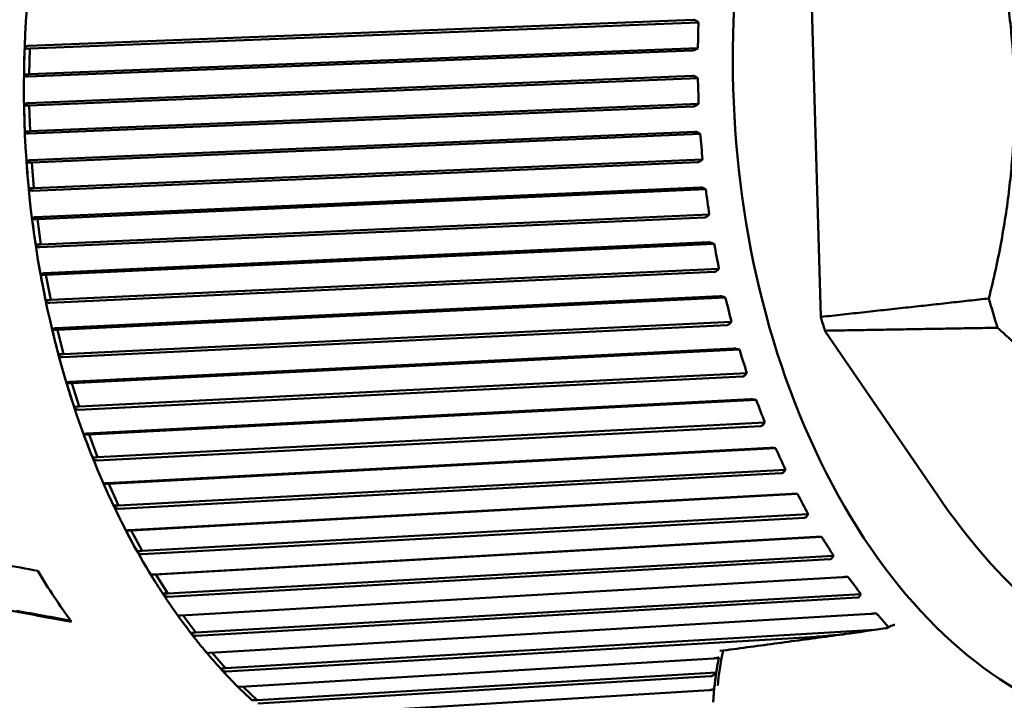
# Model space of a CAD drawing. Header units: millimetres. Extents: x 0 to 4686, y -120 to 1682.
# Tile 240 of 256: x 1455 to 1474, y 1366 to 1379. Entities that reach past the tile are written whole.
import ezdxf

# ---------------------------------------------------------------- set-up
doc = ezdxf.new("R2010")
doc.units = ezdxf.units.MM
doc.header["$LTSCALE"] = 2
doc.layers.add('Sichtbar (ISO)', color=7, linetype='Continuous', lineweight=50)

msp = doc.modelspace()

# ---------------------------------------------------------------- linework, layer by layer
at = {"layer": 'Sichtbar (ISO)'}
for p, q in [((1469.9403, 1382.3521), (1470.1987, 1373.4774)), ((1454.8498, 1378.7277), (1467.7299, 1379.2314)), ((1467.8275, 1379.184), (1454.8775, 1378.6775)), ((1467.8275, 1379.184), (1467.8002, 1379.204)), ((1454.8775, 1378.6775), (1454.7781, 1378.6734)), ((1467.7152, 1378.64), (1454.8352, 1378.1361)), ((1467.8152, 1378.6857), (1454.8651, 1378.1792)), ((1454.8775, 1378.6775), (1454.8651, 1378.1792)), ((1467.7869, 1378.6674), (1467.8152, 1378.6857)), ((1454.8651, 1378.1792), (1454.7657, 1378.1751)), ((1454.8363, 1377.6211), (1467.7163, 1378.1489)), ((1467.8165, 1378.1054), (1454.8664, 1377.5747)), ((1467.8165, 1378.1054), (1467.7881, 1378.1238)), ((1467.831, 1377.6056), (1454.881, 1377.0749)), ((1467.8037, 1377.5857), (1467.831, 1377.6056)), ((1454.8664, 1377.5747), (1454.7671, 1377.5705)), ((1467.7335, 1377.5558), (1454.8536, 1377.0279)), ((1454.8664, 1377.5747), (1454.881, 1377.0749)), ((1454.881, 1377.0749), (1454.7816, 1377.0708)), ((1454.8824, 1376.5132), (1467.761, 1377.065)), ((1467.8635, 1377.0257), (1454.9149, 1376.4708)), ((1467.8635, 1377.0257), (1467.8342, 1377.0424)), ((1454.9149, 1376.4708), (1454.8155, 1376.4667)), ((1454.9149, 1376.4708), (1454.9562, 1375.9731)), ((1467.8101, 1376.4744), (1454.9315, 1375.9224)), ((1467.9049, 1376.528), (1454.9562, 1375.9731)), ((1467.8787, 1376.5065), (1467.9049, 1376.528)), ((1454.9562, 1375.9731), (1454.8569, 1375.969)), ((1454.9879, 1375.4115), (1467.8639, 1375.9873)), ((1467.9684, 1375.9525), (1455.0224, 1375.3735)), ((1467.9684, 1375.9525), (1467.9382, 1375.9674)), ((1455.0224, 1375.3735), (1454.923, 1375.3694)), ((1455.0224, 1375.3735), (1455.0903, 1374.8812)), ((1467.9445, 1375.4031), (1455.0685, 1374.8272)), ((1468.0363, 1375.4602), (1455.0903, 1374.8812)), ((1468.0113, 1375.4373), (1468.0363, 1375.4602)), ((1455.152, 1374.3237), (1468.0241, 1374.9231)), ((1455.0903, 1374.8812), (1454.9909, 1374.8771)), ((1468.1304, 1374.8929), (1455.1883, 1374.2903)), ((1468.1304, 1374.8929), (1468.0995, 1374.9059)), ((1468.1356, 1374.3493), (1455.2635, 1373.7498)), ((1468.2244, 1374.4095), (1455.2823, 1373.8068)), ((1468.2007, 1374.3853), (1468.2244, 1374.4095)), ((1455.1883, 1374.2903), (1455.0889, 1374.2862)), ((1455.1883, 1374.2903), (1455.2823, 1373.8068)), ((1455.2823, 1373.8068), (1455.1829, 1373.8027)), ((1455.3736, 1373.2571), (1468.2406, 1373.8795)), ((1468.3484, 1373.8543), (1455.4115, 1373.2285)), ((1468.3484, 1373.8543), (1468.3168, 1373.8653)), ((1455.4115, 1373.2285), (1455.3121, 1373.2244)), ((1455.4115, 1373.2285), (1455.5309, 1372.7571)), ((1468.3822, 1373.3202), (1455.5153, 1372.6976)), ((1468.4678, 1373.383), (1455.5309, 1372.7571)), ((1468.4454, 1373.3578), (1468.4678, 1373.383)), ((1470.2775, 1373.2107), (1472.4694, 1370.0074)), ((1455.6513, 1372.2191), (1468.5118, 1372.8639)), ((1468.6209, 1372.8438), (1455.6904, 1372.1954)), ((1468.6209, 1372.8438), (1468.5888, 1372.8527)), ((1455.5309, 1372.7571), (1455.4315, 1372.753)), ((1468.6827, 1372.3227), (1455.8222, 1371.6777)), ((1468.7649, 1372.3878), (1455.8344, 1371.7394)), ((1468.7439, 1372.3616), (1468.7649, 1372.3878)), ((1455.6904, 1372.1954), (1455.591, 1372.1913)), ((1455.6904, 1372.1954), (1455.8344, 1371.7394)), ((1455.983, 1371.2166), (1468.836, 1371.883)), ((1468.9461, 1371.8682), (1456.0231, 1371.1982)), ((1468.9461, 1371.8682), (1468.9136, 1371.875)), ((1455.8344, 1371.7394), (1455.735, 1371.7353)), ((1469.0349, 1371.3637), (1456.1819, 1370.6972)), ((1469.1137, 1371.4306), (1456.1907, 1370.7606)), ((1469.0941, 1371.4038), (1469.1137, 1371.4306)), ((1456.0231, 1371.1982), (1455.9238, 1371.1941)), ((1456.0231, 1371.1982), (1456.1907, 1370.7606)), ((1456.3665, 1370.2566), (1469.211, 1370.9436)), ((1469.3217, 1370.9343), (1456.4074, 1370.2435)), ((1469.3217, 1370.9343), (1469.2889, 1370.9388)), ((1456.1907, 1370.7606), (1456.0914, 1370.7565)), ((1469.4365, 1370.4498), (1456.5922, 1369.7626)), ((1469.5118, 1370.5181), (1456.5975, 1369.8273)), ((1469.4936, 1370.4907), (1469.5118, 1370.5181)), ((1456.4074, 1370.2435), (1456.308, 1370.2394)), ((1456.4074, 1370.2435), (1456.5975, 1369.8273)), ((1456.7993, 1369.3456), (1469.634, 1370.0522)), ((1469.7451, 1370.0483), (1456.8406, 1369.3379)), ((1469.7451, 1370.0483), (1469.7122, 1370.0506)), ((1456.5975, 1369.8273), (1456.4981, 1369.8232)), ((1469.8848, 1369.5871), (1457.0501, 1368.8805)), ((1469.9564, 1369.6564), (1457.0519, 1368.946)), ((1469.9397, 1369.6286), (1469.9564, 1369.6564)), ((1456.8406, 1369.3379), (1456.7412, 1369.3338)), ((1456.8406, 1369.3379), (1457.0519, 1368.946)), ((1457.2783, 1368.4899), (1470.1024, 1369.2147)), ((1470.2136, 1369.2164), (1457.3198, 1368.4876)), ((1470.2136, 1369.2164), (1470.1806, 1369.2164)), ((1457.0519, 1368.946), (1456.9525, 1368.9419)), ((1470.4446, 1368.8514), (1457.5508, 1368.1227)), ((1470.4293, 1368.8234), (1470.4446, 1368.8514)), ((1470.3765, 1368.7816), (1457.5526, 1368.0567)), ((1457.3198, 1368.4876), (1457.2204, 1368.4835)), ((1457.3198, 1368.4876), (1457.5508, 1368.1227)), ((1457.8004, 1367.6952), (1470.6128, 1368.437)), ((1470.7238, 1368.4442), (1470.6909, 1368.442)), ((1457.5508, 1368.1227), (1457.4514, 1368.1185)), ((1470.9729, 1368.1087), (1458.0908, 1367.3629)), ((1470.9592, 1368.0807), (1470.9729, 1368.1087)), ((1470.9085, 1368.0388), (1458.0961, 1367.297)), ((1457.8422, 1367.6977), (1458.0908, 1367.3629)), ((1458.3618, 1366.9671), (1471.1618, 1367.7243)), ((1471.2723, 1367.737), (1471.2396, 1367.7325)), ((1471.5587, 1367.4906), (1471.4777, 1367.451)), ((1458.0908, 1367.3629), (1457.9914, 1367.3588)), ((1471.2395, 1367.4156), (1458.6683, 1366.672)), ((1471.4607, 1367.4458), (1471.2395, 1367.4156)), ((1470.1094, 1367.2829), (1458.6771, 1366.6065)), ((1458.4078, 1366.9698), (1458.6683, 1366.672)), ((1458.9588, 1366.3105), (1468.1262, 1366.8633)), ((1458.6683, 1366.672), (1458.5689, 1366.6678)), ((1468.1716, 1366.5907), (1459.2792, 1366.0545)), ((1468.1678, 1366.551), (1468.1678, 1366.551)), ((1468.2359, 1366.6185), (1468.2359, 1366.6185)), ((1468.0675, 1366.5193), (1459.2916, 1365.99)), ((1459.0102, 1366.3136), (1459.2792, 1366.0545)), ((1459.5874, 1365.7298), (1468.0353, 1366.2478)), ((1459.2792, 1366.0545), (1459.1798, 1366.0504))]:
    msp.add_line(p, q, dxfattribs=at)
for centre, major_axis, ratio, start_param, end_param in [((1476.6954, 1377.9759), (0.521, -12.5815), 0.6504716, 2.675161, 6.7501874), ((1457.9309, 1378.548), (1.5021, 12.757), 0.7668581, 4.8131846, 4.8521122), ((1454.8274, 1378.4266), (-0.0236, -0.9426), 0.0609534, 4.4489208, 4.9839753), ((1457.9333, 1377.4502), (-0.1511, 12.8443), 0.7706352, 4.7154246, 4.7543523), ((1454.8299, 1377.323), (0.0275, -0.9452), 0.0609084, 4.4456156, 4.9806702), ((1457.9948, 1376.3531), (-1.8091, 12.7171), 0.7692257, 4.6170717, 4.6559994), ((1454.8917, 1376.2201), (-0.0784, 0.9414), 0.0609253, 1.3007304, 1.8357849), ((1458.115, 1375.2641), (-3.4132, 12.3834), 0.7626391, 4.5206981, 4.5596258), ((1455.0125, 1375.1256), (-0.1288, 0.9311), 0.0610021, 1.297395, 1.8324496), ((1458.293, 1374.1909), (-4.9127, 11.8686), 0.7509205, 4.4286169, 4.4675445), ((1455.1914, 1374.0467), (-0.1782, 0.9144), 0.061129, 1.2939607, 1.8290153), ((1458.5276, 1373.1407), (-6.2721, 11.2097), 0.73415, 4.3426247, 4.3815524), ((1480.6035, 1378.1378), (0.4943, -11.9354), 0.6504716, 5.0541095, 5.105659), ((1477.4129, 1378.0056), (0.5019, -12.1188), 0.6504716, 5.0682538, 5.0920914), ((1455.4273, 1372.991), (-0.2266, 0.8915), 0.0612931, 1.2903913, 1.8253982), ((1458.8173, 1372.1206), (-7.4729, 10.4477), 0.712442, 4.2638894, 4.3028171), ((1455.7185, 1371.9656), (-0.2733, 0.8624), 0.0614491, 1.2865623, 1.8216168), ((1459.1601, 1371.1377), (-8.5114, 9.6205), 0.6859448, 4.1929763, 4.231904), ((1456.0631, 1370.9776), (-0.3182, 0.8275), 0.0615716, 1.2824767, 1.8175313), ((1459.5536, 1370.1986), (-9.3949, 8.7598), 0.6548396, 4.1299649, 4.1688926), ((1456.4586, 1370.0336), (-0.3609, 0.7868), 0.0615965, 1.2780502, 1.8131048), ((1459.9951, 1369.3097), (-10.137, 7.8891), 0.6193387, 4.0745962, 4.1135239), ((1456.9024, 1369.1401), (-0.4012, 0.7408), 0.0614437, 1.2732212, 1.8082758), ((1460.4816, 1368.4773), (-10.7541, 7.0248), 0.5796847, 4.0264097, 4.0653373), ((1538.4882, 1374.1837), (-160.2874, 19.1921), 0.1116178, 1.0317062, 1.0365746), ((1461.2769, 1377.3374), (0.5482, -13.2387), 0.6504716, 5.4102188, 5.5146536), ((1457.3914, 1368.3033), (-0.4387, 0.6898), 0.0610061, 1.2679344, 1.802989), ((1461.0098, 1367.7068), (-11.2626, 6.1767), 0.5361484, 3.9848504, 4.023778), ((1423.9165, 1375.7903), (52.1456, -10.9728), 0.035717, 5.3472424, 5.3749793), ((1423.9165, 1375.7903), (51.752, -10.89), 0.035717, 5.3550003, 5.3804509), ((1457.9224, 1367.5288), (-0.4733, 0.634), 0.0601444, 1.2623591, 1.7972035), ((1471.3607, 1367.505), (0.1329, -0.0376), 0.3772329, 5.7944704, 6.8006356), ((1471.4093, 1367.4976), (0.0784, -0.0359), 0.4890238, 5.6265452, 5.8170119), ((1458.4916, 1366.822), (-0.5046, 0.5738), 0.0586821, 1.2595552, 1.7909061), ((1459.0952, 1366.1877), (-0.5325, 0.5097), 0.0564051, 1.2616585, 1.7841297)]:
    msp.add_ellipse(centre, major_axis=major_axis, ratio=ratio, start_param=start_param, end_param=end_param, dxfattribs=at)
for points, knots in [([(1457.8548, 1390.4571), (1456.9361, 1390.419), (1456.0273, 1390.1572), (1454.3157, 1389.2136), (1453.5142, 1388.5275), (1452.0964, 1386.7962), (1451.4824, 1385.7467), (1450.5087, 1383.3939), (1450.1499, 1382.0902), (1449.7239, 1379.3628), (1449.6566, 1377.9395), (1449.8198, 1375.1165), (1450.0502, 1373.7173), (1450.7861, 1371.0828), (1451.2916, 1369.8481), (1452.5292, 1367.6681), (1453.2612, 1366.7231), (1454.879, 1365.2235), (1455.7645, 1364.6677), (1457.4272, 1364.0692), (1458.1922, 1363.9483), (1458.9512, 1363.9798)], [4.7312665, 4.7312665, 4.7312665, 4.7312665, 5.0448623, 5.0448623, 5.3621171, 5.3621171, 5.6832786, 5.6832786, 6.005304, 6.005304, 6.3272183, 6.3272183, 6.6490477, 6.6490477, 6.9709886, 6.9709886, 7.2929893, 7.2929893, 7.6137736, 7.6137736, 7.8728591, 7.8728591, 7.8728591, 7.8728591]), ([(1456.715, 1386.2317), (1456.1764, 1385.2459), (1455.7369, 1384.1355), (1455.0907, 1381.7584), (1454.8841, 1380.4919), (1454.7203, 1377.9085), (1454.7631, 1376.592), (1455.0945, 1374.0189), (1455.383, 1372.7626), (1456.1825, 1370.4155), (1456.6934, 1369.3248), (1457.295, 1368.3627)], [5.5558311, 5.5558311, 5.5558311, 5.5558311, 5.8488487, 5.8488487, 6.1418662, 6.1418662, 6.4348837, 6.4348837, 6.7279013, 6.7279013, 7.0209188, 7.0209188, 7.0209188, 7.0209188]), ([(1467.8002, 1379.204), (1467.7981, 1379.2055), (1467.796, 1379.207), (1467.7831, 1379.2157), (1467.7695, 1379.2228), (1467.7487, 1379.2298), (1467.7381, 1379.2316), (1467.7299, 1379.2314)], [-0.0079867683, -0.0079867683, -0.0079867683, -0.0079867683, -0.0072465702, -0.0072465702, -0.0033214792, -0.0033214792, -0.0001731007, -0.0001731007, -0.0001731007, -0.0001731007]), ([(1454.8498, 1378.7277), (1454.849, 1378.7276), (1454.8481, 1378.7276), (1454.8472, 1378.7276), (1454.8304, 1378.7269), (1454.8137, 1378.7212), (1454.791, 1378.7039), (1454.7821, 1378.6886), (1454.7781, 1378.6734)], [0.143052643, 0.143052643, 0.143052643, 0.143052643, 0.143393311, 0.143393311, 0.143393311, 0.150034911, 0.150034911, 0.157564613, 0.157564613, 0.157564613, 0.157564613]), ([(1467.7152, 1378.64), (1467.7234, 1378.6403), (1467.7341, 1378.6426), (1467.7553, 1378.6498), (1467.7693, 1378.6566), (1467.7826, 1378.6646), (1467.7847, 1378.666), (1467.7869, 1378.6674)], [-0.0711820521, -0.0711820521, -0.0711820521, -0.0711820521, -0.0680336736, -0.0680336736, -0.0641085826, -0.0641085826, -0.0633683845, -0.0633683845, -0.0633683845, -0.0633683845]), ([(1454.7657, 1378.1751), (1454.769, 1378.1629), (1454.7773, 1378.1512), (1454.7993, 1378.1388), (1454.8157, 1378.1353), (1454.8325, 1378.136), (1454.8334, 1378.1361), (1454.8343, 1378.1361), (1454.8352, 1378.1362)], [0.129222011, 0.129222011, 0.129222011, 0.129222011, 0.13675171, 0.13675171, 0.143393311, 0.143393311, 0.143393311, 0.143733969, 0.143733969, 0.143733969, 0.143733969]), ([(1467.7881, 1378.1238), (1467.7859, 1378.1252), (1467.7837, 1378.1265), (1467.7704, 1378.1345), (1467.7564, 1378.1411), (1467.7352, 1378.1475), (1467.7245, 1378.1491), (1467.7163, 1378.1489)], [-0.0079867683, -0.0079867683, -0.0079867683, -0.0079867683, -0.0072465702, -0.0072465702, -0.0033214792, -0.0033214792, -0.0001731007, -0.0001731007, -0.0001731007, -0.0001731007]), ([(1454.8363, 1377.6211), (1454.8354, 1377.621), (1454.8345, 1377.621), (1454.8337, 1377.621), (1454.8169, 1377.6203), (1454.8004, 1377.6149), (1454.7785, 1377.5988), (1454.7703, 1377.5847), (1454.7671, 1377.5705)], [0.143052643, 0.143052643, 0.143052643, 0.143052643, 0.143393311, 0.143393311, 0.143393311, 0.150034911, 0.150034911, 0.157564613, 0.157564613, 0.157564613, 0.157564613]), ([(1467.7335, 1377.5558), (1467.7418, 1377.5562), (1467.7524, 1377.5586), (1467.7731, 1377.5665), (1467.7867, 1377.5739), (1467.7996, 1377.5827), (1467.8016, 1377.5842), (1467.8037, 1377.5857)], [-0.0711820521, -0.0711820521, -0.0711820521, -0.0711820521, -0.0680336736, -0.0680336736, -0.0641085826, -0.0641085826, -0.0633683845, -0.0633683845, -0.0633683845, -0.0633683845]), ([(1454.7816, 1377.0708), (1454.7857, 1377.0575), (1454.7946, 1377.0446), (1454.8174, 1377.0309), (1454.8341, 1377.0271), (1454.8509, 1377.0278), (1454.8518, 1377.0278), (1454.8527, 1377.0279), (1454.8536, 1377.0279)], [0.129222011, 0.129222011, 0.129222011, 0.129222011, 0.13675171, 0.13675171, 0.143393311, 0.143393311, 0.143393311, 0.143733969, 0.143733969, 0.143733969, 0.143733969]), ([(1467.8342, 1377.0424), (1467.8319, 1377.0437), (1467.8297, 1377.0449), (1467.816, 1377.0522), (1467.8016, 1377.0582), (1467.7801, 1377.0639), (1467.7693, 1377.0653), (1467.761, 1377.065)], [-0.0079867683, -0.0079867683, -0.0079867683, -0.0079867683, -0.0072465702, -0.0072465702, -0.0033214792, -0.0033214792, -0.0001731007, -0.0001731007, -0.0001731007, -0.0001731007]), ([(1454.8824, 1376.5131), (1454.8815, 1376.5131), (1454.8807, 1376.5131), (1454.8798, 1376.5131), (1454.863, 1376.5124), (1454.8468, 1376.5074), (1454.8256, 1376.4926), (1454.8181, 1376.4796), (1454.8155, 1376.4667)], [0.143052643, 0.143052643, 0.143052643, 0.143052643, 0.143393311, 0.143393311, 0.143393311, 0.150034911, 0.150034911, 0.157564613, 0.157564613, 0.157564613, 0.157564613]), ([(1467.8101, 1376.4744), (1467.8184, 1376.4748), (1467.8288, 1376.4774), (1467.8492, 1376.4858), (1467.8624, 1376.4939), (1467.8747, 1376.5033), (1467.8767, 1376.5049), (1467.8787, 1376.5065)], [-0.0711820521, -0.0711820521, -0.0711820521, -0.0711820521, -0.0680336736, -0.0680336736, -0.0641085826, -0.0641085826, -0.0633683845, -0.0633683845, -0.0633683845, -0.0633683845]), ([(1454.8569, 1375.969), (1454.8617, 1375.9546), (1454.8714, 1375.9406), (1454.8951, 1375.9258), (1454.9121, 1375.9216), (1454.9289, 1375.9223), (1454.9298, 1375.9223), (1454.9306, 1375.9224), (1454.9315, 1375.9224)], [0.129222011, 0.129222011, 0.129222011, 0.129222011, 0.13675171, 0.13675171, 0.143393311, 0.143393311, 0.143393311, 0.143733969, 0.143733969, 0.143733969, 0.143733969]), ([(1467.9382, 1375.9674), (1467.9359, 1375.9685), (1467.9336, 1375.9696), (1467.9195, 1375.9761), (1467.9048, 1375.9814), (1467.883, 1375.9864), (1467.8721, 1375.9876), (1467.8639, 1375.9873)], [-0.0079867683, -0.0079867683, -0.0079867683, -0.0079867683, -0.0072465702, -0.0072465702, -0.0033214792, -0.0033214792, -0.0001731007, -0.0001731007, -0.0001731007, -0.0001731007]), ([(1454.9879, 1375.4115), (1454.987, 1375.4115), (1454.9861, 1375.4115), (1454.9853, 1375.4114), (1454.9685, 1375.4107), (1454.9525, 1375.4062), (1454.9319, 1375.3928), (1454.925, 1375.381), (1454.923, 1375.3694)], [0.143052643, 0.143052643, 0.143052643, 0.143052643, 0.143393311, 0.143393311, 0.143393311, 0.150034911, 0.150034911, 0.157564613, 0.157564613, 0.157564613, 0.157564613]), ([(1467.9445, 1375.4031), (1467.9527, 1375.4036), (1467.963, 1375.4063), (1467.9829, 1375.4153), (1467.9957, 1375.4239), (1468.0075, 1375.4339), (1468.0094, 1375.4356), (1468.0113, 1375.4373)], [-0.0711820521, -0.0711820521, -0.0711820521, -0.0711820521, -0.0680336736, -0.0680336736, -0.0641085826, -0.0641085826, -0.0633683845, -0.0633683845, -0.0633683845, -0.0633683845]), ([(1468.0995, 1374.9059), (1468.0971, 1374.9069), (1468.0948, 1374.9079), (1468.0803, 1374.9135), (1468.0654, 1374.9181), (1468.0433, 1374.9224), (1468.0323, 1374.9234), (1468.0241, 1374.9231)], [-0.0079867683, -0.0079867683, -0.0079867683, -0.0079867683, -0.0072465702, -0.0072465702, -0.0033214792, -0.0033214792, -0.0001731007, -0.0001731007, -0.0001731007, -0.0001731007]), ([(1454.9909, 1374.8771), (1454.9966, 1374.8618), (1455.0072, 1374.8468), (1455.0318, 1374.8309), (1455.0491, 1374.8264), (1455.0659, 1374.8271), (1455.0667, 1374.8271), (1455.0676, 1374.8272), (1455.0685, 1374.8272)], [0.129222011, 0.129222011, 0.129222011, 0.129222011, 0.13675171, 0.13675171, 0.143393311, 0.143393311, 0.143393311, 0.143733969, 0.143733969, 0.143733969, 0.143733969]), ([(1468.1356, 1374.3493), (1468.1438, 1374.3498), (1468.154, 1374.3527), (1468.1734, 1374.3621), (1468.1857, 1374.3711), (1468.197, 1374.3817), (1468.1988, 1374.3835), (1468.2007, 1374.3853)], [-0.0711820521, -0.0711820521, -0.0711820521, -0.0711820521, -0.0680336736, -0.0680336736, -0.0641085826, -0.0641085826, -0.0633683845, -0.0633683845, -0.0633683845, -0.0633683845]), ([(1455.152, 1374.3237), (1455.1511, 1374.3237), (1455.1502, 1374.3236), (1455.1494, 1374.3236), (1455.1326, 1374.3229), (1455.1167, 1374.3188), (1455.0968, 1374.3069), (1455.0904, 1374.2965), (1455.0889, 1374.2862)], [0.143052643, 0.143052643, 0.143052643, 0.143052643, 0.143393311, 0.143393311, 0.143393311, 0.150034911, 0.150034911, 0.157564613, 0.157564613, 0.157564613, 0.157564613]), ([(1455.1829, 1373.8027), (1455.1895, 1373.7865), (1455.201, 1373.7707), (1455.2266, 1373.7538), (1455.2441, 1373.749), (1455.2609, 1373.7497), (1455.2618, 1373.7498), (1455.2626, 1373.7498), (1455.2635, 1373.7499)], [0.129222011, 0.129222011, 0.129222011, 0.129222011, 0.13675171, 0.13675171, 0.143393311, 0.143393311, 0.143393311, 0.143733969, 0.143733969, 0.143733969, 0.143733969]), ([(1468.3168, 1373.8653), (1468.3144, 1373.8662), (1468.3121, 1373.867), (1468.2973, 1373.8717), (1468.2822, 1373.8756), (1468.2598, 1373.8791), (1468.2488, 1373.8799), (1468.2406, 1373.8795)], [-0.0079867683, -0.0079867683, -0.0079867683, -0.0079867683, -0.0072465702, -0.0072465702, -0.0033214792, -0.0033214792, -0.0001731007, -0.0001731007, -0.0001731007, -0.0001731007]), ([(1455.3736, 1373.2571), (1455.3727, 1373.2571), (1455.3719, 1373.257), (1455.371, 1373.257), (1455.3542, 1373.2563), (1455.3385, 1373.2527), (1455.319, 1373.2423), (1455.3131, 1373.2333), (1455.3121, 1373.2244)], [0.143052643, 0.143052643, 0.143052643, 0.143052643, 0.143393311, 0.143393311, 0.143393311, 0.150034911, 0.150034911, 0.157564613, 0.157564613, 0.157564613, 0.157564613]), ([(1468.3822, 1373.3202), (1468.3905, 1373.3206), (1468.4005, 1373.3237), (1468.4194, 1373.3335), (1468.4313, 1373.3429), (1468.442, 1373.354), (1468.4437, 1373.3559), (1468.4454, 1373.3578)], [-0.0711820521, -0.0711820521, -0.0711820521, -0.0711820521, -0.0680336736, -0.0680336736, -0.0641085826, -0.0641085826, -0.0633683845, -0.0633683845, -0.0633683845, -0.0633683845]), ([(1468.5888, 1372.8527), (1468.5864, 1372.8534), (1468.584, 1372.854), (1468.569, 1372.8579), (1468.5537, 1372.8609), (1468.5311, 1372.8637), (1468.5201, 1372.8642), (1468.5118, 1372.8639)], [-0.0079867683, -0.0079867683, -0.0079867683, -0.0079867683, -0.0072465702, -0.0072465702, -0.0033214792, -0.0033214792, -0.0001731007, -0.0001731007, -0.0001731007, -0.0001731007]), ([(1455.4315, 1372.753), (1455.439, 1372.7361), (1455.4514, 1372.7195), (1455.478, 1372.7018), (1455.4959, 1372.6968), (1455.5127, 1372.6975), (1455.5136, 1372.6975), (1455.5144, 1372.6976), (1455.5153, 1372.6976)], [0.12922201, 0.12922201, 0.12922201, 0.12922201, 0.13675171, 0.13675171, 0.143393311, 0.143393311, 0.143393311, 0.143733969, 0.143733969, 0.143733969, 0.143733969]), ([(1468.6827, 1372.3227), (1468.6909, 1372.3232), (1468.7008, 1372.3263), (1468.7192, 1372.3365), (1468.7306, 1372.3463), (1468.7407, 1372.3577), (1468.7423, 1372.3597), (1468.7439, 1372.3616)], [-0.0711820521, -0.0711820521, -0.0711820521, -0.0711820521, -0.0680336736, -0.0680336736, -0.0641085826, -0.0641085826, -0.0633683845, -0.0633683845, -0.0633683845, -0.0633683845]), ([(1455.6512, 1372.219), (1455.6504, 1372.219), (1455.6495, 1372.219), (1455.6486, 1372.2189), (1455.6318, 1372.2182), (1455.6163, 1372.2151), (1455.5972, 1372.2063), (1455.5916, 1372.1988), (1455.591, 1372.1913)], [0.143052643, 0.143052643, 0.143052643, 0.143052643, 0.143393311, 0.143393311, 0.143393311, 0.150034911, 0.150034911, 0.157564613, 0.157564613, 0.157564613, 0.157564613]), ([(1468.9136, 1371.875), (1468.9111, 1371.8755), (1468.9087, 1371.876), (1468.8936, 1371.8789), (1468.878, 1371.8811), (1468.8554, 1371.8831), (1468.8443, 1371.8834), (1468.836, 1371.883)], [-0.0079867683, -0.0079867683, -0.0079867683, -0.0079867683, -0.0072465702, -0.0072465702, -0.0033214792, -0.0033214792, -0.0001731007, -0.0001731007, -0.0001731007, -0.0001731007]), ([(1455.735, 1371.7353), (1455.7435, 1371.7177), (1455.7569, 1371.7005), (1455.7846, 1371.6822), (1455.8027, 1371.6769), (1455.8195, 1371.6776), (1455.8204, 1371.6777), (1455.8213, 1371.6777), (1455.8222, 1371.6778)], [0.129222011, 0.129222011, 0.129222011, 0.129222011, 0.13675171, 0.13675171, 0.143393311, 0.143393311, 0.143393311, 0.143733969, 0.143733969, 0.143733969, 0.143733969]), ([(1469.0349, 1371.3637), (1469.0431, 1371.3642), (1469.0529, 1371.3674), (1469.0708, 1371.3779), (1469.0816, 1371.388), (1469.0911, 1371.3998), (1469.0926, 1371.4017), (1469.0941, 1371.4038)], [-0.0711820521, -0.0711820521, -0.0711820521, -0.0711820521, -0.0680336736, -0.0680336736, -0.0641085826, -0.0641085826, -0.0633683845, -0.0633683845, -0.0633683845, -0.0633683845]), ([(1455.983, 1371.2166), (1455.9821, 1371.2165), (1455.9812, 1371.2165), (1455.9804, 1371.2165), (1455.9636, 1371.2158), (1455.9481, 1371.2132), (1455.9293, 1371.206), (1455.9241, 1371.2), (1455.9238, 1371.1941)], [0.143052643, 0.143052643, 0.143052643, 0.143052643, 0.143393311, 0.143393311, 0.143393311, 0.150034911, 0.150034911, 0.157564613, 0.157564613, 0.157564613, 0.157564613]), ([(1469.2889, 1370.9388), (1469.2864, 1370.9391), (1469.2839, 1370.9395), (1469.2687, 1370.9414), (1469.2531, 1370.9429), (1469.2303, 1370.944), (1469.2192, 1370.944), (1469.211, 1370.9436)], [-0.0079867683, -0.0079867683, -0.0079867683, -0.0079867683, -0.0072465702, -0.0072465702, -0.0033214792, -0.0033214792, -0.0001731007, -0.0001731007, -0.0001731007, -0.0001731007]), ([(1456.0914, 1370.7565), (1456.1009, 1370.7384), (1456.1152, 1370.7207), (1456.144, 1370.7018), (1456.1625, 1370.6964), (1456.1793, 1370.6971), (1456.1802, 1370.6971), (1456.181, 1370.6971), (1456.1819, 1370.6972)], [0.129222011, 0.129222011, 0.129222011, 0.129222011, 0.13675171, 0.13675171, 0.143393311, 0.143393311, 0.143393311, 0.143733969, 0.143733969, 0.143733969, 0.143733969]), ([(1469.4365, 1370.4498), (1469.4447, 1370.4503), (1469.4543, 1370.4536), (1469.4717, 1370.4643), (1469.4819, 1370.4746), (1469.4908, 1370.4866), (1469.4922, 1370.4886), (1469.4936, 1370.4907)], [-0.0711820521, -0.0711820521, -0.0711820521, -0.0711820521, -0.0680336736, -0.0680336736, -0.0641085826, -0.0641085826, -0.0633683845, -0.0633683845, -0.0633683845, -0.0633683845]), ([(1456.3665, 1370.2566), (1456.3657, 1370.2565), (1456.3648, 1370.2565), (1456.3639, 1370.2565), (1456.3471, 1370.2558), (1456.3317, 1370.2537), (1456.3132, 1370.2482), (1456.3081, 1370.2437), (1456.308, 1370.2394)], [0.143052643, 0.143052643, 0.143052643, 0.143052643, 0.143393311, 0.143393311, 0.143393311, 0.150034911, 0.150034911, 0.157564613, 0.157564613, 0.157564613, 0.157564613]), ([(1469.7122, 1370.0506), (1469.7097, 1370.0508), (1469.7072, 1370.0509), (1469.6919, 1370.0519), (1469.6762, 1370.0525), (1469.6534, 1370.0528), (1469.6423, 1370.0526), (1469.634, 1370.0522)], [-0.0079867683, -0.0079867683, -0.0079867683, -0.0079867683, -0.0072465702, -0.0072465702, -0.0033214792, -0.0033214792, -0.0001731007, -0.0001731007, -0.0001731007, -0.0001731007]), ([(1472.4694, 1370.0074), (1473.0448, 1369.1664), (1473.6757, 1368.4319), (1475.0693, 1367.2495), (1475.8219, 1366.8186), (1476.9819, 1366.5006), (1477.3649, 1366.448), (1477.9333, 1366.4545), (1478.1202, 1366.4705), (1478.3058, 1366.4994)], [0.00000319, 0.00000319, 0.00000319, 0.00000319, 0.35952926, 0.35952926, 0.72558459, 0.72558459, 0.90236742, 0.90236742, 0.98917619, 0.98917619, 0.98917619, 0.98917619]), ([(1456.4981, 1369.8232), (1456.5087, 1369.8047), (1456.524, 1369.7867), (1456.5539, 1369.7673), (1456.5728, 1369.7618), (1456.5896, 1369.7625), (1456.5904, 1369.7625), (1456.5913, 1369.7626), (1456.5922, 1369.7626)], [0.129222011, 0.129222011, 0.129222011, 0.129222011, 0.13675171, 0.13675171, 0.143393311, 0.143393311, 0.143393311, 0.143733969, 0.143733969, 0.143733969, 0.143733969]), ([(1469.8848, 1369.5871), (1469.893, 1369.5876), (1469.9024, 1369.591), (1469.9192, 1369.6019), (1469.9289, 1369.6123), (1469.9371, 1369.6244), (1469.9384, 1369.6265), (1469.9397, 1369.6286)], [-0.0711820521, -0.0711820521, -0.0711820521, -0.0711820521, -0.0680336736, -0.0680336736, -0.0641085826, -0.0641085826, -0.0633683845, -0.0633683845, -0.0633683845, -0.0633683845]), ([(1456.7993, 1369.3456), (1456.7984, 1369.3456), (1456.7976, 1369.3455), (1456.7967, 1369.3455), (1456.7799, 1369.3448), (1456.7645, 1369.3432), (1456.7461, 1369.3395), (1456.7412, 1369.3365), (1456.7412, 1369.3338)], [0.143052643, 0.143052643, 0.143052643, 0.143052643, 0.143393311, 0.143393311, 0.143393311, 0.150034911, 0.150034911, 0.157564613, 0.157564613, 0.157564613, 0.157564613]), ([(1470.1806, 1369.2164), (1470.1781, 1369.2164), (1470.1756, 1369.2164), (1470.1603, 1369.2164), (1470.1446, 1369.2162), (1470.1218, 1369.2156), (1470.1106, 1369.2152), (1470.1024, 1369.2147)], [-0.0079867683, -0.0079867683, -0.0079867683, -0.0079867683, -0.0072465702, -0.0072465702, -0.0033214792, -0.0033214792, -0.0001731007, -0.0001731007, -0.0001731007, -0.0001731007]), ([(1456.9525, 1368.9419), (1456.9641, 1368.9232), (1456.9805, 1368.9048), (1457.0115, 1368.8853), (1457.0307, 1368.8796), (1457.0475, 1368.8803), (1457.0483, 1368.8804), (1457.0492, 1368.8804), (1457.0501, 1368.8805)], [0.129222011, 0.129222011, 0.129222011, 0.129222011, 0.13675171, 0.13675171, 0.143393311, 0.143393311, 0.143393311, 0.143733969, 0.143733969, 0.143733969, 0.143733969]), ([(1470.3765, 1368.7816), (1470.3847, 1368.7822), (1470.394, 1368.7855), (1470.4102, 1368.7965), (1470.4194, 1368.807), (1470.427, 1368.8193), (1470.4282, 1368.8213), (1470.4293, 1368.8234)], [-0.0711820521, -0.0711820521, -0.0711820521, -0.0711820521, -0.0680336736, -0.0680336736, -0.0641085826, -0.0641085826, -0.0633683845, -0.0633683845, -0.0633683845, -0.0633683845]), ([(1457.2783, 1368.4899), (1457.2775, 1368.4898), (1457.2766, 1368.4898), (1457.2757, 1368.4898), (1457.2589, 1368.4891), (1457.2436, 1368.488), (1457.2252, 1368.486), (1457.2203, 1368.4847), (1457.2204, 1368.4835)], [0.143052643, 0.143052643, 0.143052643, 0.143052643, 0.143393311, 0.143393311, 0.143393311, 0.150034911, 0.150034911, 0.157564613, 0.157564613, 0.157564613, 0.157564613]), ([(1470.6909, 1368.442), (1470.6884, 1368.4418), (1470.6859, 1368.4416), (1470.6706, 1368.4406), (1470.6549, 1368.4396), (1470.6322, 1368.4381), (1470.621, 1368.4375), (1470.6128, 1368.437)], [-0.0079867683, -0.0079867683, -0.0079867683, -0.0079867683, -0.0072465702, -0.0072465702, -0.0033214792, -0.0033214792, -0.0001731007, -0.0001731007, -0.0001731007, -0.0001731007]), ([(1457.428, 1368.1544), (1457.4485, 1368.123), (1457.469, 1368.0917), (1457.5104, 1368.0295), (1457.5311, 1367.9985), (1457.5728, 1367.9368), (1457.5938, 1367.9061), (1457.6359, 1367.8451), (1457.657, 1367.8147), (1457.6995, 1367.7542), (1457.7209, 1367.7242), (1457.7423, 1367.6942)], [0.759087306, 0.759087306, 0.759087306, 0.759087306, 0.768845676, 0.768845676, 0.778604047, 0.778604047, 0.788362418, 0.788362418, 0.798120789, 0.798120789, 0.80787916, 0.80787916, 0.80787916, 0.80787916]), ([(1457.4514, 1368.1185), (1457.464, 1368.0997), (1457.4814, 1368.0813), (1457.5136, 1368.0615), (1457.5331, 1368.0559), (1457.5499, 1368.0566), (1457.5508, 1368.0566), (1457.5517, 1368.0567), (1457.5525, 1368.0567)], [0.129222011, 0.129222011, 0.129222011, 0.129222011, 0.13675171, 0.13675171, 0.143393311, 0.143393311, 0.143393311, 0.143733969, 0.143733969, 0.143733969, 0.143733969]), ([(1470.9085, 1368.0388), (1470.9167, 1368.0394), (1470.9258, 1368.0428), (1470.9415, 1368.0538), (1470.9501, 1368.0642), (1470.9571, 1368.0765), (1470.9581, 1368.0786), (1470.9592, 1368.0807)], [-0.0711820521, -0.0711820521, -0.0711820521, -0.0711820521, -0.0680336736, -0.0680336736, -0.0641085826, -0.0641085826, -0.0633683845, -0.0633683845, -0.0633683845, -0.0633683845]), ([(1457.8004, 1367.6952), (1457.7995, 1367.6952), (1457.7986, 1367.6952), (1457.7977, 1367.6951), (1457.7809, 1367.6944), (1457.7656, 1367.6939), (1457.7477, 1367.6936), (1457.7428, 1367.6938), (1457.7423, 1367.6942)], [0.143052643, 0.143052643, 0.143052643, 0.143052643, 0.143393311, 0.143393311, 0.143393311, 0.150034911, 0.150034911, 0.157181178, 0.157181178, 0.157181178, 0.157181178]), ([(1471.2396, 1367.7325), (1471.2371, 1367.7322), (1471.2346, 1367.7319), (1471.2194, 1367.7298), (1471.2038, 1367.728), (1471.1811, 1367.7257), (1471.17, 1367.7248), (1471.1618, 1367.7243)], [-0.0079867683, -0.0079867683, -0.0079867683, -0.0079867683, -0.0072465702, -0.0072465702, -0.0033214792, -0.0033214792, -0.0001731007, -0.0001731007, -0.0001731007, -0.0001731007]), ([(1471.6341, 1367.5151), (1471.6233, 1367.5136), (1471.612, 1367.511), (1471.5866, 1367.5031), (1471.5724, 1367.4973), (1471.5587, 1367.4906)], [0, 0, 0, 0, 0.0035296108, 0.0035296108, 0.0081091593, 0.0081091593, 0.0081091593, 0.0081091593]), ([(1457.9914, 1367.3588), (1458.0051, 1367.34), (1458.0235, 1367.3215), (1458.0568, 1367.3018), (1458.0767, 1367.2962), (1458.0935, 1367.2969), (1458.0944, 1367.2969), (1458.0952, 1367.297), (1458.0961, 1367.297)], [0.129222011, 0.129222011, 0.129222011, 0.129222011, 0.13675171, 0.13675171, 0.143393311, 0.143393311, 0.143393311, 0.143733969, 0.143733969, 0.143733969, 0.143733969]), ([(1457.996, 1367.3526), (1458.0162, 1367.3265), (1458.0364, 1367.3005), (1458.077, 1367.2487), (1458.0974, 1367.223), (1458.1382, 1367.1718), (1458.1587, 1367.1463), (1458.1999, 1367.0956), (1458.2206, 1367.0704), (1458.262, 1367.0203), (1458.2828, 1366.9953), (1458.3037, 1366.9705)], [0.845765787, 0.845765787, 0.845765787, 0.845765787, 0.854645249, 0.854645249, 0.863524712, 0.863524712, 0.872404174, 0.872404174, 0.881283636, 0.881283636, 0.890163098, 0.890163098, 0.890163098, 0.890163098]), ([(1470.8896, 1367.3637), (1470.7129, 1367.3397), (1470.5363, 1367.3157), (1470.1831, 1367.2678), (1470.0065, 1367.2439), (1469.6534, 1367.1962), (1469.477, 1367.1723), (1469.124, 1367.1246), (1468.9476, 1367.1009), (1468.5948, 1367.0533), (1468.4184, 1367.0296), (1468.2421, 1367.0059)], [4.7305002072, 4.7305002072, 4.7305002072, 4.7305002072, 4.7309738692, 4.7309738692, 4.7314475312, 4.7314475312, 4.7319211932, 4.7319211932, 4.7323948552, 4.7323948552, 4.7328685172, 4.7328685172, 4.7328685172, 4.7328685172]), ([(1470.1094, 1367.2829), (1470.1264, 1367.2839), (1470.1435, 1367.285), (1470.2734, 1367.2938), (1470.3861, 1367.3043), (1470.7224, 1367.3397), (1470.9931, 1367.3761), (1471.2395, 1367.4156)], [-0.56820326, -0.56820326, -0.56820326, -0.56820326, -0.5621239, -0.5621239, -0.52178613, -0.52178613, -0.42946614, -0.42946614, -0.42946614, -0.42946614]), ([(1458.3618, 1366.9671), (1458.3609, 1366.9671), (1458.3601, 1366.967), (1458.3592, 1366.967), (1458.3424, 1366.9663), (1458.327, 1366.9663), (1458.3102, 1366.9676), (1458.3054, 1366.969), (1458.3038, 1366.9705)], [0.143052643, 0.143052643, 0.143052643, 0.143052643, 0.143393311, 0.143393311, 0.143393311, 0.150034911, 0.150034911, 0.156208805, 0.156208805, 0.156208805, 0.156208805]), ([(1468.2234, 1366.8807), (1468.22, 1366.8795), (1468.2163, 1366.8783), (1468.208, 1366.8759), (1468.2036, 1366.8748), (1468.1924, 1366.8721), (1468.1855, 1366.8707), (1468.1708, 1366.8681), (1468.1634, 1366.867), (1468.1454, 1366.8647), (1468.1352, 1366.8638), (1468.1262, 1366.8633)], [0.000001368, 0.000001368, 0.000001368, 0.000001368, 0.001670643, 0.001670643, 0.003259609, 0.003259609, 0.005454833, 0.005454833, 0.007731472, 0.007731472, 0.011244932, 0.011244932, 0.011244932, 0.011244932]), ([(1468.1723, 1366.5912), (1468.1767, 1366.6173), (1468.1814, 1366.6436), (1468.1908, 1366.6959), (1468.1955, 1366.7219), (1468.2, 1366.7479)], [0.000009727, 0.000009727, 0.000009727, 0.000009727, 0.018047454, 0.018047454, 0.035851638, 0.035851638, 0.035851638, 0.035851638]), ([(1468.2234, 1366.8807), (1468.2196, 1366.8586), (1468.2156, 1366.8362), (1468.2078, 1366.7923), (1468.2038, 1366.7697), (1468.2, 1366.7479)], [-0.029825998, -0.029825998, -0.029825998, -0.029825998, -0.014933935, -0.014933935, -0.000011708, -0.000011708, -0.000011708, -0.000011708]), ([(1458.5689, 1366.6678), (1458.5836, 1366.6491), (1458.603, 1366.6309), (1458.6374, 1366.6113), (1458.6577, 1366.6057), (1458.6745, 1366.6064), (1458.6754, 1366.6064), (1458.6762, 1366.6065), (1458.6771, 1366.6065)], [0.129222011, 0.129222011, 0.129222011, 0.129222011, 0.13675171, 0.13675171, 0.143393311, 0.143393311, 0.143393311, 0.143733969, 0.143733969, 0.143733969, 0.143733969]), ([(1458.5804, 1366.6541), (1458.6015, 1366.631), (1458.6226, 1366.608), (1458.665, 1366.5622), (1458.6863, 1366.5394), (1458.7289, 1366.4942), (1458.7503, 1366.4717), (1458.7932, 1366.427), (1458.8147, 1366.4048), (1458.8579, 1366.3607), (1458.8795, 1366.3387), (1458.9012, 1366.3169)], [0.928847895, 0.928847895, 0.928847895, 0.928847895, 0.937561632, 0.937561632, 0.946275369, 0.946275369, 0.954989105, 0.954989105, 0.963702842, 0.963702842, 0.972416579, 0.972416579, 0.972416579, 0.972416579]), ([(1468.0675, 1366.5193), (1468.0766, 1366.5198), (1468.0855, 1366.522), (1468.1039, 1366.529), (1468.1134, 1366.5343), (1468.1408, 1366.5534), (1468.1576, 1366.5709), (1468.1723, 1366.5912)], [0.000001, 0.000001, 0.000001, 0.000001, 0.003574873, 0.003574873, 0.007783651, 0.007783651, 0.016588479, 0.016588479, 0.016588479, 0.016588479]), ([(1468.1468, 1366.3816), (1468.148, 1366.3906), (1468.1492, 1366.3997), (1468.1504, 1366.4087), (1468.1512, 1366.4154), (1468.1521, 1366.4221), (1468.153, 1366.4288), (1468.1536, 1366.4339), (1468.1542, 1366.4389), (1468.1549, 1366.4439), (1468.1568, 1366.4589), (1468.1586, 1366.4738), (1468.1604, 1366.4885), (1468.1646, 1366.5235), (1468.1686, 1366.5577), (1468.1723, 1366.5912)], [0.33333333, 0.33333333, 0.33333333, 0.33333333, 0.41666667, 0.41666667, 0.41666667, 0.47916667, 0.47916667, 0.47916667, 0.5261922, 0.5261922, 0.5261922, 0.66666667, 0.66666667, 0.66666667, 0.9991347, 0.9991347, 0.9991347, 0.9991347]), ([(1458.9588, 1366.3105), (1458.958, 1366.3104), (1458.9571, 1366.3104), (1458.9562, 1366.3103), (1458.9394, 1366.3096), (1458.924, 1366.3102), (1458.9084, 1366.3128), (1458.9038, 1366.3147), (1458.9014, 1366.317)], [0.143052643, 0.143052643, 0.143052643, 0.143052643, 0.143393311, 0.143393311, 0.143393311, 0.150034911, 0.150034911, 0.155135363, 0.155135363, 0.155135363, 0.155135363]), ([(1468.1315, 1366.2709), (1468.1279, 1366.269), (1468.1245, 1366.2675), (1468.1166, 1366.2644), (1468.112, 1366.2627), (1468.1006, 1366.2591), (1468.0937, 1366.2571), (1468.0791, 1366.2537), (1468.0717, 1366.2522), (1468.0539, 1366.2494), (1468.044, 1366.2483), (1468.0353, 1366.2478)], [0.000229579, 0.000229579, 0.000229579, 0.000229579, 0.00175676, 0.00175676, 0.003432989, 0.003432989, 0.005659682, 0.005659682, 0.00796036, 0.00796036, 0.011389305, 0.011389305, 0.011389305, 0.011389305]), ([(1468.1315, 1366.2709), (1468.1293, 1366.2445), (1468.1275, 1366.2185), (1468.124, 1366.1668), (1468.1222, 1366.1411), (1468.1205, 1366.1155)], [-0.039430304, -0.039430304, -0.039430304, -0.039430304, -0.019597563, -0.019597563, -0.000011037, -0.000011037, -0.000011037, -0.000011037]), ([(1468.114, 1366.0174), (1468.115, 1366.0337), (1468.1161, 1366.0501), (1468.1183, 1366.0828), (1468.1194, 1366.0991), (1468.1205, 1366.1155)], [0, 0, 0, 0, 0.012498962, 0.012498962, 0.024951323, 0.024951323, 0.024951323, 0.024951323])]:
    msp.add_open_spline(points, degree=3, knots=knots, dxfattribs=at)
for points, weights in [([(1473.4544, 1373.8352), (1474.5146, 1378.096), (1473.2091, 1382.2604)], [1.23096562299, 1.32029098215, 1.23096562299]), ([(1470.1987, 1373.4774), (1471.8689, 1373.6593), (1473.4544, 1373.8352)], [1.00009573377, 1.0002702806, 1.00015667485]), ([(1473.622, 1373.267), (1471.9902, 1373.2406), (1470.2775, 1373.2107)], [1.00015187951, 1.0002574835, 1.00009122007]), ([(1473.622, 1373.267), (1475.3515, 1371.7275), (1476.356, 1370.2603)], [1.2314661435, 1.2792749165, 1.27927488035]), ([(1471.4833, 1367.4972), (1471.3801, 1367.6172), (1471.2723, 1367.737)], [1.69322830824, 1.69337500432, 1.69312184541])]:
    msp.add_rational_spline(points, weights, degree=2, dxfattribs=at)
for points in [[(1468.3043, 1367.0142), (1468.2558, 1366.7694), (1468.2213, 1366.5448), (1468.2028, 1366.3395)], [(1468.1315, 1366.2709), (1468.137, 1366.3085), (1468.142, 1366.3453), (1468.1468, 1366.3816)]]:
    msp.add_open_spline(points, degree=3, dxfattribs=at)

doc.saveas('drawing.dxf')
